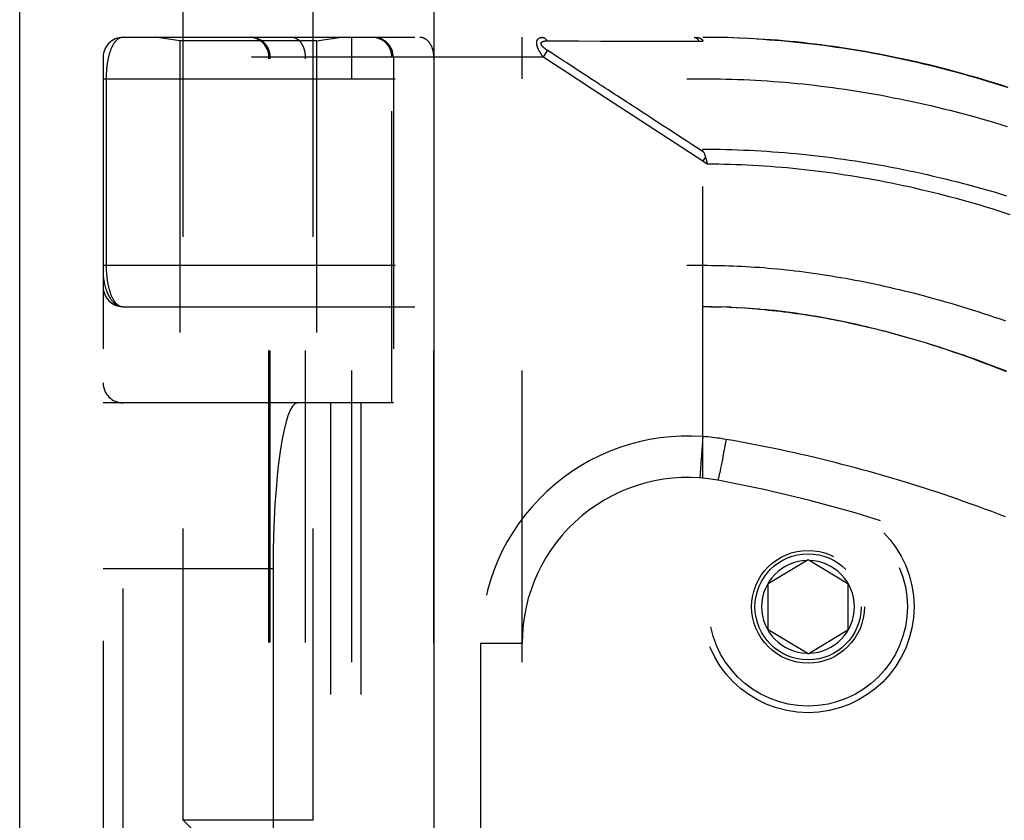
# Model space of a CAD drawing. Header units: inches. Extents: x 0 to 80, y 0 to 51.8.
# Tile 31 of 50: x 18.5 to 20, y 29.9 to 31.2. Entities that reach past the tile are written whole.
import ezdxf

# ---------------------------------------------------------------- set-up
doc = ezdxf.new("R2010")
doc.units = ezdxf.units.IN
doc.header["$LTSCALE"] = 4.4
doc.header["$MEASUREMENT"] = 0
doc.linetypes.add('HIDDEN', pattern=[0.2, 0.1, -0.1])
doc.layers.get('0').update_dxf_attribs({"linetype": 'CONTINUOUS'})
doc.layers.add('DOOR_ASSEMBLY', color=7, linetype='CONTINUOUS')

msp = doc.modelspace()

# ---------------------------------------------------------------- linework, layer by layer
at = {"color": 3, "linetype": 'Continuous'}
msp.add_line((18.5328, 17.1004), (18.5328, 35.0324), dxfattribs=at)
at = {"layer": 'DOOR_ASSEMBLY', "color": 3, "linetype": 'Continuous'}
msp.add_line((19.1578, 17.3354), (19.1578, 32.7154), dxfattribs=at)
at = {"layer": 'DOOR_ASSEMBLY', "color": 8, "linetype": 'HIDDEN'}
for p, q in [((18.7793, 29.9459), (18.7793, 31.1798)), ((18.9753, 29.9459), (18.9753, 31.1798)), ((18.6886, 31.1267), (19.5623, 31.1267)), ((18.7743, 31.1214), (18.7368, 31.1267)), ((18.7743, 31.1214), (18.7743, 30.5754)), ((18.9803, 31.1214), (18.7743, 31.1214)), ((18.9803, 31.1214), (19.0178, 31.1267)), ((18.9803, 31.1214), (18.9803, 30.5754)), ((19.0336, 28.4242), (19.0336, 31.1267)), ((19.2901, 28.4242), (19.2901, 31.1267)), ((19.3275, 31.1212), (19.3322, 31.1212)), ((19.3322, 31.1212), (19.3381, 31.1211)), ((19.3381, 31.1211), (19.37, 31.1211)), ((19.37, 31.1211), (19.3752, 31.1211)), ((19.3752, 31.1211), (19.4088, 31.121)), ((19.4088, 31.121), (19.414, 31.121)), ((19.414, 31.121), (19.4194, 31.121)), ((19.5623, 30.4619), (19.5623, 31.1267)), ((19.5716, 31.1266), (19.5623, 31.1267)), ((19.5623, 31.1267), (19.5714, 31.1266)), ((19.5809, 31.1265), (19.5714, 31.1266)), ((19.5902, 31.1264), (19.5805, 31.1265)), ((19.5996, 31.1262), (19.5896, 31.1264)), ((19.6089, 31.1259), (19.5987, 31.1262)), ((19.6182, 31.1255), (19.6078, 31.1259)), ((19.6276, 31.1251), (19.6169, 31.1256)), ((19.6369, 31.1246), (19.626, 31.1252)), ((19.3221, 31.0967), (19.3286, 31.1067)), ((19.3359, 31.102), (19.3286, 31.1067)), ((18.6586, 31.0967), (18.6586, 28.4542)), ((19.3221, 31.0967), (18.6586, 31.0967)), ((18.9085, 28.4542), (18.9085, 31.0967)), ((18.9105, 28.4542), (18.9105, 31.0967)), ((18.9636, 28.4542), (18.9636, 31.0967)), ((19.0938, 30.5754), (19.0938, 31.0967)), ((19.0961, 31.0967), (19.0961, 30.5754)), ((19.1571, 28.4542), (19.1571, 31.0967)), ((19.3304, 31.0912), (19.3221, 31.0967)), ((19.3383, 31.1004), (19.3359, 31.102)), ((19.3407, 31.0988), (19.3383, 31.1004)), ((19.3431, 31.0973), (19.3407, 31.0988)), ((19.3529, 31.0909), (19.3483, 31.0939)), ((19.353, 31.0765), (19.3304, 31.0912)), ((19.3565, 31.0886), (19.3529, 31.0909)), ((19.3955, 31.0487), (19.353, 31.0765)), ((19.3817, 31.0722), (19.3565, 31.0886)), ((18.6586, 31.0642), (19.5623, 31.0642)), ((18.6632, 31.0642), (18.6632, 30.7821)), ((19.3856, 31.0696), (19.3817, 31.0722)), ((19.5623, 30.9399), (19.3955, 31.0487)), ((19.5665, 30.9463), (19.5623, 30.9399)), ((19.5692, 30.9354), (19.5623, 30.9399)), ((19.5676, 30.9422), (19.5679, 30.9409)), ((19.5679, 30.9409), (19.5682, 30.9397)), ((19.5682, 30.9397), (19.5685, 30.9385)), ((18.6586, 30.7829), (19.5623, 30.7829)), ((18.6886, 30.7204), (19.5623, 30.7204)), ((19.5695, 30.7204), (19.5623, 30.7204)), ((19.5766, 30.7203), (19.5681, 30.7204)), ((19.5739, 30.7203), (19.5796, 30.7203)), ((19.5766, 30.7203), (19.5854, 30.7201)), ((19.5838, 30.7202), (19.5911, 30.72)), ((19.5982, 30.7197), (19.591, 30.72)), ((19.6054, 30.7195), (19.5969, 30.7198)), ((19.6027, 30.7196), (19.6085, 30.7193)), ((19.6054, 30.7195), (19.6143, 30.719)), ((19.6125, 30.7191), (19.6201, 30.7187)), ((19.6266, 30.7183), (19.6196, 30.7187)), ((19.6336, 30.7178), (19.6259, 30.7183)), ((19.0961, 30.5754), (18.6586, 30.5754)), ((18.6886, 28.9754), (18.6886, 30.5754)), ((19.0011, 30.5754), (19.0011, 28.9754)), ((19.047, 30.5754), (19.047, 28.9754)), ((19.5623, 30.5246), (19.5579, 30.4623)), ((19.5964, 30.5136), (19.5952, 30.5069)), ((19.5977, 30.5203), (19.5964, 30.5136)), ((19.5939, 30.5004), (19.5929, 30.4952)), ((19.5952, 30.5069), (19.5939, 30.5004)), ((19.591, 30.4854), (19.5901, 30.4809)), ((19.592, 30.4902), (19.591, 30.4854)), ((19.5929, 30.4952), (19.592, 30.4902)), ((19.5879, 30.4702), (19.5873, 30.4678)), ((19.5885, 30.473), (19.5879, 30.4702)), ((19.5893, 30.4768), (19.5885, 30.473)), ((19.5901, 30.4809), (19.5893, 30.4768)), ((19.5863, 30.4632), (19.5861, 30.4624)), ((19.5865, 30.4641), (19.5863, 30.4632)), ((19.5867, 30.4651), (19.5865, 30.4641)), ((19.587, 30.4661), (19.5867, 30.4651)), ((19.5873, 30.4678), (19.587, 30.4661)), ((19.6611, 30.3029), (19.7211, 30.339)), ((19.7211, 30.339), (19.7811, 30.3029)), ((18.6586, 30.3254), (18.9147, 30.3254)), ((18.9147, 30.3254), (18.9147, 29.2254)), ((19.6611, 30.2329), (19.6611, 30.3029)), ((19.7811, 30.3029), (19.7811, 30.2329)), ((19.7211, 30.1969), (19.6611, 30.2329)), ((19.7211, 30.1969), (19.7811, 30.2329)), ((19.2276, 30.2129), (19.2276, 29.3379)), ((19.2276, 30.2129), (19.2901, 30.2129)), ((18.8093, 29.9159), (18.7793, 29.9459)), ((18.9753, 29.9459), (18.7793, 29.9459))]:
    msp.add_line(p, q, dxfattribs=at)
for points in [[(18.6886, 31.1267), (18.688, 31.1266), (18.6874, 31.1266), (18.6868, 31.1265), (18.6862, 31.1264), (18.6856, 31.1263), (18.6851, 31.1261), (18.6845, 31.1259), (18.6839, 31.1257), (18.6834, 31.1255), (18.6829, 31.1252), (18.6823, 31.125), (18.6818, 31.1247), (18.6813, 31.1243), (18.6808, 31.124), (18.6803, 31.1236), (18.6798, 31.1232), (18.6793, 31.1228), (18.6788, 31.1224), (18.6784, 31.1219), (18.6779, 31.1214), (18.6775, 31.121), (18.677, 31.1204), (18.6766, 31.1199), (18.6762, 31.1194), (18.6758, 31.1188), (18.6753, 31.1183), (18.6749, 31.1177), (18.6745, 31.1171), (18.6742, 31.1165), (18.6738, 31.1158), (18.6734, 31.1152), (18.6731, 31.1145), (18.6727, 31.1139), (18.6724, 31.1132), (18.672, 31.1125), (18.6717, 31.1118), (18.6714, 31.1111), (18.671, 31.1104), (18.6707, 31.1097), (18.6704, 31.1089), (18.6701, 31.1082), (18.6698, 31.1074), (18.6696, 31.1067), (18.6693, 31.1059), (18.669, 31.1051), (18.6688, 31.1044), (18.6685, 31.1036), (18.6683, 31.1028), (18.668, 31.102), (18.6678, 31.1012), (18.6676, 31.1004), (18.6674, 31.0995), (18.6671, 31.0987), (18.6669, 31.0979), (18.6667, 31.0971), (18.6665, 31.0962), (18.6663, 31.0954), (18.6662, 31.0945), (18.666, 31.0937), (18.6658, 31.0928), (18.6657, 31.092), (18.6655, 31.0911), (18.6653, 31.0903), (18.6652, 31.0894), (18.6651, 31.0885), (18.6649, 31.0877), (18.6648, 31.0868), (18.6647, 31.086), (18.6645, 31.0851), (18.6644, 31.0842), (18.6643, 31.0834), (18.6642, 31.0825), (18.6641, 31.0816), (18.664, 31.0808), (18.6639, 31.0799), (18.6639, 31.0791), (18.6638, 31.0783), (18.6637, 31.0774), (18.6637, 31.0766), (18.6636, 31.0757), (18.6635, 31.0749), (18.6635, 31.0741), (18.6634, 31.0732), (18.6634, 31.0724), (18.6634, 31.0716), (18.6633, 31.0708), (18.6633, 31.0699), (18.6633, 31.0691), (18.6632, 31.0683), (18.6632, 31.0675), (18.6632, 31.0666), (18.6632, 31.0658), (18.6632, 31.065), (18.6632, 31.0642)], [(18.9105, 31.0967), (18.9105, 31.0973), (18.9105, 31.098), (18.9105, 31.0986), (18.9104, 31.0993), (18.9103, 31.0999), (18.9103, 31.1006), (18.9102, 31.1012), (18.9101, 31.1019), (18.91, 31.1025), (18.9098, 31.1031), (18.9097, 31.1038), (18.9095, 31.1044), (18.9093, 31.1051), (18.9091, 31.1057), (18.9089, 31.1063), (18.9087, 31.1069), (18.9085, 31.1075), (18.9083, 31.1081), (18.908, 31.1087), (18.9077, 31.1093), (18.9075, 31.1099), (18.9072, 31.1105), (18.9069, 31.1111), (18.9065, 31.1117), (18.9062, 31.1122), (18.9059, 31.1128), (18.9055, 31.1133), (18.9052, 31.1139), (18.9048, 31.1144), (18.9044, 31.1149), (18.904, 31.1154), (18.9036, 31.1159), (18.9032, 31.1164), (18.9027, 31.1169), (18.9023, 31.1174), (18.9018, 31.1179), (18.9014, 31.1183), (18.9009, 31.1188), (18.9004, 31.1192), (18.8999, 31.1196), (18.8994, 31.1201), (18.8989, 31.1205), (18.8984, 31.1208), (18.8979, 31.1212), (18.8973, 31.1216), (18.8968, 31.122), (18.8962, 31.1223), (18.8957, 31.1226), (18.8951, 31.123), (18.8945, 31.1233), (18.894, 31.1236), (18.8934, 31.1238), (18.8928, 31.1241), (18.8922, 31.1244), (18.8916, 31.1246), (18.891, 31.1248), (18.8904, 31.1251), (18.8898, 31.1253), (18.8891, 31.1255), (18.8885, 31.1256), (18.8879, 31.1258), (18.8873, 31.1259), (18.8866, 31.1261), (18.886, 31.1262), (18.8854, 31.1263), (18.8847, 31.1264), (18.8841, 31.1265), (18.8834, 31.1265), (18.8828, 31.1266), (18.8821, 31.1266), (18.8815, 31.1266), (18.8808, 31.1267)], [(18.9636, 31.0967), (18.9636, 31.0973), (18.9636, 31.098), (18.9635, 31.0986), (18.9635, 31.0993), (18.9635, 31.0999), (18.9634, 31.1006), (18.9633, 31.1012), (18.9633, 31.1019), (18.9632, 31.1025), (18.9631, 31.1031), (18.963, 31.1038), (18.9629, 31.1044), (18.9627, 31.1051), (18.9626, 31.1057), (18.9625, 31.1063), (18.9623, 31.1069), (18.9621, 31.1075), (18.962, 31.1081), (18.9618, 31.1087), (18.9616, 31.1093), (18.9614, 31.1099), (18.9612, 31.1105), (18.961, 31.1111), (18.9607, 31.1117), (18.9605, 31.1122), (18.9603, 31.1128), (18.96, 31.1133), (18.9598, 31.1139), (18.9595, 31.1144), (18.9592, 31.1149), (18.9589, 31.1154), (18.9586, 31.1159), (18.9583, 31.1164), (18.958, 31.1169), (18.9577, 31.1174), (18.9574, 31.1179), (18.957, 31.1183), (18.9567, 31.1188), (18.9564, 31.1192), (18.956, 31.1196), (18.9557, 31.1201), (18.9553, 31.1205), (18.9549, 31.1208), (18.9545, 31.1212), (18.9542, 31.1216), (18.9538, 31.122), (18.9534, 31.1223), (18.953, 31.1226), (18.9526, 31.123), (18.9522, 31.1233), (18.9518, 31.1236), (18.9513, 31.1238), (18.9509, 31.1241), (18.9505, 31.1244), (18.9501, 31.1246), (18.9496, 31.1248), (18.9492, 31.1251), (18.9488, 31.1253), (18.9483, 31.1255), (18.9479, 31.1256), (18.9474, 31.1258), (18.947, 31.1259), (18.9465, 31.1261), (18.9461, 31.1262), (18.9456, 31.1263), (18.9451, 31.1264), (18.9447, 31.1265), (18.9442, 31.1265), (18.9438, 31.1266), (18.9433, 31.1266), (18.9428, 31.1266), (18.9424, 31.1267)], [(19.0938, 31.0967), (19.0938, 31.0973), (19.0937, 31.098), (19.0937, 31.0986), (19.0936, 31.0993), (19.0936, 31.0999), (19.0935, 31.1006), (19.0934, 31.1012), (19.0933, 31.1019), (19.0932, 31.1025), (19.0931, 31.1031), (19.0929, 31.1038), (19.0928, 31.1044), (19.0926, 31.1051), (19.0924, 31.1057), (19.0922, 31.1063), (19.092, 31.1069), (19.0917, 31.1075), (19.0915, 31.1081), (19.0912, 31.1087), (19.091, 31.1093), (19.0907, 31.1099), (19.0904, 31.1105), (19.0901, 31.1111), (19.0898, 31.1117), (19.0895, 31.1122), (19.0891, 31.1128), (19.0888, 31.1133), (19.0884, 31.1139), (19.088, 31.1144), (19.0876, 31.1149), (19.0872, 31.1154), (19.0868, 31.1159), (19.0864, 31.1164), (19.086, 31.1169), (19.0855, 31.1174), (19.0851, 31.1179), (19.0846, 31.1183), (19.0841, 31.1188), (19.0837, 31.1192), (19.0832, 31.1196), (19.0827, 31.1201), (19.0821, 31.1205), (19.0816, 31.1208), (19.0811, 31.1212), (19.0806, 31.1216), (19.08, 31.122), (19.0795, 31.1223), (19.0789, 31.1226), (19.0784, 31.123), (19.0778, 31.1233), (19.0772, 31.1236), (19.0766, 31.1238), (19.076, 31.1241), (19.0754, 31.1244), (19.0748, 31.1246), (19.0742, 31.1248), (19.0736, 31.1251), (19.073, 31.1253), (19.0724, 31.1255), (19.0718, 31.1256), (19.0711, 31.1258), (19.0705, 31.1259), (19.0699, 31.1261), (19.0692, 31.1262), (19.0686, 31.1263), (19.068, 31.1264), (19.0673, 31.1265), (19.0667, 31.1265), (19.066, 31.1266), (19.0654, 31.1266), (19.0647, 31.1266), (19.0641, 31.1267)], [(19.1571, 31.0967), (19.1571, 31.0973), (19.1571, 31.098), (19.1571, 31.0986), (19.157, 31.0993), (19.157, 31.0999), (19.1569, 31.1006), (19.1569, 31.1012), (19.1568, 31.1019), (19.1567, 31.1025), (19.1566, 31.1031), (19.1565, 31.1038), (19.1564, 31.1044), (19.1563, 31.1051), (19.1561, 31.1057), (19.156, 31.1063), (19.1558, 31.1069), (19.1557, 31.1075), (19.1555, 31.1081), (19.1553, 31.1087), (19.1551, 31.1093), (19.1549, 31.1099), (19.1547, 31.1105), (19.1545, 31.1111), (19.1543, 31.1117), (19.154, 31.1122), (19.1538, 31.1128), (19.1536, 31.1133), (19.1533, 31.1139), (19.153, 31.1144), (19.1527, 31.1149), (19.1525, 31.1154), (19.1522, 31.1159), (19.1519, 31.1164), (19.1516, 31.1169), (19.1512, 31.1174), (19.1509, 31.1179), (19.1506, 31.1183), (19.1502, 31.1188), (19.1499, 31.1192), (19.1495, 31.1196), (19.1492, 31.1201), (19.1488, 31.1205), (19.1485, 31.1208), (19.1481, 31.1212), (19.1477, 31.1216), (19.1473, 31.122), (19.1469, 31.1223), (19.1465, 31.1226), (19.1461, 31.123), (19.1457, 31.1233), (19.1453, 31.1236), (19.1449, 31.1238), (19.1445, 31.1241), (19.144, 31.1244), (19.1436, 31.1246), (19.1432, 31.1248), (19.1427, 31.1251), (19.1423, 31.1253), (19.1418, 31.1255), (19.1414, 31.1256), (19.141, 31.1258), (19.1405, 31.1259), (19.1401, 31.1261), (19.1396, 31.1262), (19.1391, 31.1263), (19.1387, 31.1264), (19.1382, 31.1265), (19.1378, 31.1265), (19.1373, 31.1266), (19.1368, 31.1266), (19.1364, 31.1266), (19.1359, 31.1267)], [(19.3221, 31.0967), (19.3216, 31.0973), (19.3211, 31.0979), (19.3207, 31.0986), (19.3202, 31.0992), (19.3198, 31.0998), (19.3194, 31.1003), (19.319, 31.1009), (19.3187, 31.1015), (19.3183, 31.102), (19.318, 31.1025), (19.3177, 31.103), (19.3174, 31.1035), (19.3171, 31.104), (19.3168, 31.1045), (19.3165, 31.105), (19.3163, 31.1054), (19.316, 31.1059), (19.3158, 31.1063), (19.3156, 31.1068), (19.3153, 31.1072), (19.3151, 31.1076), (19.3149, 31.108), (19.3147, 31.1084), (19.3146, 31.1088), (19.3144, 31.1092), (19.3142, 31.1096), (19.3141, 31.11), (19.3139, 31.1104), (19.3138, 31.1108), (19.3136, 31.1111), (19.3135, 31.1115), (19.3134, 31.1118), (19.3133, 31.1122), (19.3131, 31.1125), (19.313, 31.1129), (19.3129, 31.1132), (19.3128, 31.1135), (19.3128, 31.1139), (19.3127, 31.1142), (19.3126, 31.1145), (19.3125, 31.1148), (19.3125, 31.1151), (19.3124, 31.1154), (19.3123, 31.1157), (19.3123, 31.116), (19.3123, 31.1163), (19.3122, 31.1166), (19.3122, 31.1169), (19.3122, 31.1172), (19.3121, 31.1175), (19.3121, 31.1177), (19.3121, 31.118), (19.3121, 31.1183), (19.3121, 31.1185), (19.3121, 31.1188), (19.3121, 31.1191), (19.3121, 31.1193), (19.3122, 31.1196), (19.3122, 31.1198), (19.3122, 31.12), (19.3122, 31.1203), (19.3123, 31.1205), (19.3123, 31.1207), (19.3124, 31.121), (19.3124, 31.1212), (19.3125, 31.1214), (19.3126, 31.1216), (19.3127, 31.1218), (19.3127, 31.1221), (19.3128, 31.1223), (19.3129, 31.1225), (19.313, 31.1227), (19.3131, 31.1229), (19.3132, 31.1231), (19.3133, 31.1232), (19.3135, 31.1234), (19.3136, 31.1236), (19.3137, 31.1238), (19.3139, 31.124), (19.314, 31.1241), (19.3142, 31.1243), (19.3143, 31.1245), (19.3145, 31.1246), (19.3147, 31.1248), (19.3149, 31.1249), (19.3151, 31.1251), (19.3153, 31.1252), (19.3155, 31.1254), (19.3157, 31.1255), (19.316, 31.1256), (19.3162, 31.1257), (19.3165, 31.1259), (19.3168, 31.126), (19.3171, 31.1261), (19.3174, 31.1262), (19.3177, 31.1263), (19.318, 31.1264), (19.3184, 31.1264), (19.3188, 31.1265), (19.3191, 31.1266), (19.3195, 31.1266), (19.32, 31.1266), (19.3204, 31.1266), (19.3209, 31.1267)], [(19.3286, 31.1067), (19.3281, 31.107), (19.3277, 31.1073), (19.3272, 31.1076), (19.3268, 31.1079), (19.3264, 31.1082), (19.326, 31.1085), (19.3256, 31.1088), (19.3252, 31.1091), (19.3249, 31.1093), (19.3245, 31.1096), (19.3242, 31.1098), (19.3239, 31.1101), (19.3236, 31.1103), (19.3233, 31.1106), (19.3231, 31.1108), (19.3228, 31.111), (19.3226, 31.1113), (19.3223, 31.1115), (19.3221, 31.1117), (19.3219, 31.1119), (19.3217, 31.1121), (19.3215, 31.1123), (19.3213, 31.1125), (19.3211, 31.1127), (19.3209, 31.1129), (19.3208, 31.1131), (19.3206, 31.1133), (19.3205, 31.1134), (19.3203, 31.1136), (19.3202, 31.1138), (19.32, 31.114), (19.3199, 31.1142), (19.3198, 31.1143), (19.3197, 31.1145), (19.3196, 31.1147), (19.3195, 31.1148), (19.3194, 31.115), (19.3193, 31.1151), (19.3192, 31.1153), (19.3191, 31.1154), (19.3191, 31.1156), (19.319, 31.1157), (19.3189, 31.1159), (19.3189, 31.116), (19.3188, 31.1162), (19.3188, 31.1163), (19.3188, 31.1165), (19.3187, 31.1166), (19.3187, 31.1167), (19.3187, 31.1169), (19.3187, 31.117), (19.3186, 31.1171), (19.3186, 31.1173), (19.3186, 31.1174), (19.3186, 31.1175), (19.3187, 31.1176), (19.3187, 31.1177), (19.3187, 31.1179), (19.3187, 31.118), (19.3188, 31.1181), (19.3188, 31.1182), (19.3188, 31.1183), (19.3189, 31.1184), (19.3189, 31.1185), (19.319, 31.1186), (19.3191, 31.1188), (19.3191, 31.1189), (19.3192, 31.119), (19.3193, 31.1191), (19.3194, 31.1192), (19.3195, 31.1192), (19.3196, 31.1193), (19.3197, 31.1194), (19.3198, 31.1195), (19.3199, 31.1196), (19.32, 31.1197), (19.3202, 31.1198), (19.3203, 31.1199), (19.3204, 31.12), (19.3206, 31.12), (19.3207, 31.1201), (19.3209, 31.1202), (19.3211, 31.1203), (19.3213, 31.1203), (19.3215, 31.1204), (19.3217, 31.1205), (19.3219, 31.1205), (19.3221, 31.1206), (19.3223, 31.1207), (19.3226, 31.1207), (19.3228, 31.1208), (19.3231, 31.1208), (19.3234, 31.1209), (19.3236, 31.1209), (19.3239, 31.121), (19.3243, 31.121), (19.3246, 31.1211), (19.325, 31.1211), (19.3253, 31.1211), (19.3257, 31.1212), (19.3261, 31.1212), (19.3266, 31.1212), (19.327, 31.1212), (19.3275, 31.1212)], [(19.3209, 31.1267), (19.3211, 31.1267), (19.3213, 31.1266), (19.3215, 31.1266), (19.3218, 31.1266), (19.322, 31.1265), (19.3222, 31.1265), (19.3224, 31.1264), (19.3226, 31.1263), (19.3228, 31.1262), (19.3231, 31.1262), (19.3233, 31.126), (19.3235, 31.1259), (19.3237, 31.1258), (19.3239, 31.1257), (19.3241, 31.1255), (19.3243, 31.1254), (19.3245, 31.1252), (19.3247, 31.1251), (19.3249, 31.1249), (19.3251, 31.1247), (19.3253, 31.1245), (19.3255, 31.1243), (19.3257, 31.1241), (19.3258, 31.1238), (19.326, 31.1236), (19.3262, 31.1234), (19.3264, 31.1231), (19.3265, 31.1229), (19.3267, 31.1226), (19.3269, 31.1223), (19.327, 31.1221), (19.3272, 31.1218), (19.3273, 31.1215), (19.3275, 31.1212)], [(19.4194, 31.121), (19.4223, 31.121), (19.4253, 31.121), (19.4285, 31.121), (19.4318, 31.121), (19.4353, 31.121), (19.4427, 31.121)], [(19.4427, 31.121), (19.4466, 31.121), (19.4505, 31.121), (19.4543, 31.121), (19.4582, 31.121), (19.4619, 31.121), (19.4657, 31.121), (19.4695, 31.121), (19.4733, 31.121), (19.4773, 31.121), (19.4813, 31.121), (19.4855, 31.121), (19.5138, 31.121)], [(19.5138, 31.121), (19.5191, 31.121), (19.5246, 31.121), (19.5304, 31.121), (19.5364, 31.121), (19.5427, 31.121), (19.5493, 31.121), (19.5562, 31.121)], [(19.5496, 31.1267), (19.5498, 31.1267), (19.55, 31.1266), (19.5502, 31.1266), (19.5505, 31.1266), (19.5507, 31.1265), (19.5509, 31.1265), (19.5511, 31.1264), (19.5514, 31.1263), (19.5516, 31.1262), (19.5518, 31.1261), (19.552, 31.126), (19.5522, 31.1259), (19.5524, 31.1258), (19.5526, 31.1256), (19.5528, 31.1255), (19.5531, 31.1253), (19.5533, 31.1252), (19.5535, 31.125), (19.5537, 31.1248), (19.5539, 31.1246), (19.554, 31.1244), (19.5542, 31.1242), (19.5544, 31.124), (19.5546, 31.1237), (19.5548, 31.1235), (19.555, 31.1233), (19.5551, 31.123), (19.5553, 31.1227), (19.5555, 31.1225), (19.5556, 31.1222), (19.5558, 31.1219), (19.5559, 31.1216), (19.5561, 31.1213), (19.5562, 31.121)], [(19.5496, 31.1267), (19.5502, 31.1267), (19.5507, 31.1266), (19.5513, 31.1266), (19.5518, 31.1266), (19.5524, 31.1265), (19.5529, 31.1265), (19.5533, 31.1265), (19.5538, 31.1264), (19.5543, 31.1263), (19.5547, 31.1263), (19.5551, 31.1262), (19.5555, 31.1261), (19.5559, 31.126), (19.5562, 31.126), (19.5566, 31.1259), (19.5569, 31.1258), (19.5572, 31.1257), (19.5575, 31.1256), (19.5578, 31.1255), (19.5581, 31.1254), (19.5584, 31.1253), (19.5586, 31.1252), (19.5589, 31.1251), (19.5591, 31.125), (19.5593, 31.1249), (19.5595, 31.1248), (19.5597, 31.1246), (19.5599, 31.1245), (19.5601, 31.1244), (19.5603, 31.1243), (19.5604, 31.1242), (19.5606, 31.1241), (19.5607, 31.124), (19.5609, 31.1238), (19.561, 31.1237), (19.5611, 31.1236), (19.5612, 31.1235), (19.5614, 31.1233), (19.5615, 31.1232), (19.5616, 31.1231), (19.5616, 31.123), (19.5617, 31.1228), (19.5618, 31.1227), (19.5619, 31.1226), (19.562, 31.1224), (19.562, 31.1223), (19.5621, 31.1222), (19.5621, 31.122), (19.5622, 31.1219), (19.5622, 31.1217), (19.5623, 31.1216), (19.5623, 31.1215), (19.5623, 31.1213), (19.5623, 31.1211), (19.5623, 31.121), (19.5623, 31.1208)], [(19.5562, 31.121), (19.5572, 31.121), (19.5583, 31.121), (19.5593, 31.121), (19.5603, 31.1209), (19.5613, 31.1209), (19.5623, 31.1208)], [(20.0229, 31.0511), (20.0129, 31.0543), (20.0028, 31.0575), (19.9928, 31.0605), (19.9828, 31.0635), (19.9729, 31.0665), (19.9629, 31.0693), (19.953, 31.0721), (19.9431, 31.0748), (19.9332, 31.0774), (19.9234, 31.08), (19.9135, 31.0825), (19.9037, 31.0849), (19.894, 31.0872), (19.8842, 31.0895), (19.8745, 31.0917), (19.8648, 31.0938), (19.8551, 31.0959), (19.8454, 31.0978), (19.8358, 31.0998), (19.8261, 31.1016), (19.8165, 31.1034), (19.8069, 31.1051), (19.7974, 31.1068), (19.7878, 31.1083), (19.7783, 31.1098), (19.7688, 31.1113), (19.7593, 31.1127), (19.7498, 31.114), (19.7403, 31.1152), (19.7309, 31.1164), (19.7214, 31.1175), (19.712, 31.1186), (19.7026, 31.1196), (19.6932, 31.1205), (19.6838, 31.1213), (19.6744, 31.1221), (19.665, 31.1228), (19.6556, 31.1235), (19.6463, 31.1241), (19.6351, 31.1247)], [(19.6442, 31.1242), (19.6533, 31.1237), (19.6624, 31.123), (19.6716, 31.1223), (19.6807, 31.1216), (19.6899, 31.1208), (19.6991, 31.1199), (19.7082, 31.119), (19.7174, 31.118), (19.7266, 31.1169), (19.7358, 31.1158), (19.7451, 31.1146), (19.7543, 31.1133), (19.7636, 31.112), (19.7729, 31.1107), (19.7821, 31.1092), (19.7914, 31.1077), (19.8008, 31.1062), (19.8101, 31.1045), (19.8195, 31.1028), (19.8289, 31.1011), (19.8383, 31.0992), (19.8477, 31.0973), (19.8571, 31.0954), (19.8666, 31.0933), (19.8761, 31.0912), (19.8856, 31.0891), (19.8951, 31.0868), (19.9046, 31.0845), (19.9142, 31.0822), (19.9238, 31.0797), (19.9334, 31.0772), (19.9431, 31.0746), (19.9527, 31.072), (19.9624, 31.0693), (19.9721, 31.0665), (19.9819, 31.0636), (19.9917, 31.0607), (20.0015, 31.0576), (20.0112, 31.0546), (20.021, 31.0514)], [(19.3483, 31.0939), (19.3469, 31.0948), (19.3456, 31.0957), (19.3431, 31.0973)], [(19.4231, 31.0451), (19.4198, 31.0473), (19.4165, 31.0495), (19.4132, 31.0516), (19.4101, 31.0537), (19.407, 31.0556), (19.4041, 31.0575), (19.4013, 31.0594), (19.3987, 31.0611), (19.3962, 31.0627), (19.3939, 31.0642), (19.3917, 31.0656), (19.3896, 31.067), (19.3856, 31.0696)], [(19.5623, 31.0642), (19.5712, 31.0641), (19.58, 31.064), (19.5889, 31.0639), (19.5977, 31.0637), (19.6066, 31.0635), (19.6155, 31.0632), (19.6243, 31.0628), (19.6332, 31.0624), (19.6421, 31.062), (19.651, 31.0614), (19.6599, 31.0609), (19.6688, 31.0602), (19.6777, 31.0595), (19.6866, 31.0588), (19.6956, 31.058), (19.7045, 31.0572), (19.7135, 31.0563), (19.7225, 31.0553), (19.7315, 31.0543), (19.7405, 31.0532), (19.7495, 31.052), (19.7586, 31.0509), (19.7676, 31.0496), (19.7767, 31.0483), (19.7858, 31.0469), (19.7949, 31.0455), (19.8041, 31.044), (19.8132, 31.0425), (19.8224, 31.0408), (19.8316, 31.0392), (19.8409, 31.0374), (19.8501, 31.0356), (19.8594, 31.0338), (19.8687, 31.0319), (19.8781, 31.0299), (19.8874, 31.0278), (19.8968, 31.0257), (19.9062, 31.0236), (19.9157, 31.0213), (19.9251, 31.019), (19.9346, 31.0167), (19.9442, 31.0142), (19.9537, 31.0117), (19.9633, 31.0092), (19.9729, 31.0065), (19.9826, 31.0038), (19.9922, 31.0011), (20.0019, 30.9982), (20.0117, 30.9953), (20.0214, 30.9923)], [(19.4336, 31.0383), (19.4301, 31.0406), (19.4231, 31.0451)], [(19.4866, 31.0038), (19.4821, 31.0067), (19.4778, 31.0095), (19.4737, 31.0122), (19.4698, 31.0147), (19.4661, 31.0172), (19.4624, 31.0196), (19.4588, 31.0219), (19.4552, 31.0243), (19.4516, 31.0266), (19.448, 31.0289), (19.4444, 31.0313), (19.4336, 31.0383)], [(19.5132, 30.9864), (19.5017, 30.9939), (19.4964, 30.9974), (19.4866, 31.0038)], [(19.54, 30.969), (19.526, 30.9781), (19.5132, 30.9864)], [(19.5636, 30.9536), (19.5554, 30.959), (19.5475, 30.9641), (19.54, 30.969)], [(19.5635, 30.9538), (19.5633, 30.9541), (19.5632, 30.9543), (19.5631, 30.9545), (19.563, 30.9548), (19.563, 30.955), (19.5629, 30.9552), (19.5628, 30.9554), (19.5627, 30.9556), (19.5627, 30.9559), (19.5626, 30.9561), (19.5625, 30.9563), (19.5625, 30.9565), (19.5625, 30.9567), (19.5624, 30.9569), (19.5624, 30.9571), (19.5624, 30.9574), (19.5624, 30.9576), (19.5623, 30.9578), (19.5623, 30.958)], [(19.5623, 30.958), (19.5711, 30.958), (19.5799, 30.9579), (19.5887, 30.9578), (19.5975, 30.9576), (19.6063, 30.9573), (19.6151, 30.9571), (19.6239, 30.9567), (19.6327, 30.9563), (19.6415, 30.9559), (19.6503, 30.9554), (19.6591, 30.9548), (19.668, 30.9542), (19.6768, 30.9536), (19.6856, 30.9529), (19.6945, 30.9521), (19.7033, 30.9513), (19.7122, 30.9504), (19.7211, 30.9495), (19.7299, 30.9485), (19.7388, 30.9475), (19.7477, 30.9464), (19.7566, 30.9453), (19.7656, 30.9441), (19.7745, 30.9429), (19.7834, 30.9416), (19.7924, 30.9402), (19.8013, 30.9388), (19.8103, 30.9373), (19.8193, 30.9358), (19.8283, 30.9342), (19.8373, 30.9326), (19.8463, 30.9309), (19.8553, 30.9292), (19.8644, 30.9273), (19.8734, 30.9255), (19.8825, 30.9236), (19.8916, 30.9216), (19.9007, 30.9196), (19.9098, 30.9175), (19.9189, 30.9153), (19.928, 30.9131), (19.9372, 30.9109), (19.9464, 30.9085), (19.9555, 30.9062), (19.9647, 30.9037), (19.9739, 30.9012), (19.9831, 30.8987), (19.9923, 30.896), (20.0016, 30.8934), (20.0108, 30.8906), (20.0201, 30.8878)], [(19.5635, 30.9538), (19.5638, 30.9531), (19.564, 30.9527), (19.5643, 30.9522), (19.5645, 30.9517), (19.5647, 30.9512), (19.5649, 30.9506), (19.5651, 30.9501), (19.5653, 30.9496), (19.5655, 30.9491), (19.5657, 30.9485), (19.5659, 30.948), (19.5661, 30.9474), (19.5663, 30.9468), (19.5665, 30.9463)], [(19.5665, 30.9463), (19.5666, 30.9457), (19.5668, 30.9451), (19.567, 30.9445), (19.5671, 30.9439), (19.5673, 30.9433), (19.5675, 30.9428), (19.5676, 30.9422)], [(19.5685, 30.9385), (19.5691, 30.936), (19.5692, 30.9354)], [(20.0257, 30.8592), (20.0166, 30.8621), (20.0076, 30.865), (19.9986, 30.8678), (19.9895, 30.8706), (19.9805, 30.8733), (19.9715, 30.8759), (19.9625, 30.8785), (19.9536, 30.881), (19.9446, 30.8834), (19.9356, 30.8858), (19.9267, 30.8882), (19.9178, 30.8904), (19.9089, 30.8927), (19.8999, 30.8948), (19.8911, 30.8969), (19.8822, 30.899), (19.8733, 30.901), (19.8645, 30.9029), (19.8556, 30.9047), (19.8468, 30.9066), (19.838, 30.9083), (19.8292, 30.91), (19.8204, 30.9117), (19.8116, 30.9132), (19.8028, 30.9148), (19.7941, 30.9162), (19.7853, 30.9176), (19.7766, 30.919), (19.7678, 30.9203), (19.7591, 30.9216), (19.7504, 30.9228), (19.7417, 30.9239), (19.733, 30.925), (19.7244, 30.926), (19.7157, 30.927), (19.707, 30.9279), (19.6984, 30.9288), (19.6897, 30.9296), (19.6811, 30.9303), (19.6725, 30.931), (19.6639, 30.9317), (19.6552, 30.9323), (19.6466, 30.9328), (19.638, 30.9333), (19.6294, 30.9338), (19.6208, 30.9342), (19.6122, 30.9345), (19.6036, 30.9348), (19.595, 30.935), (19.5864, 30.9352), (19.5778, 30.9353), (19.5692, 30.9354)], [(18.6632, 30.7821), (18.6632, 30.7813), (18.6632, 30.7804), (18.6632, 30.7796), (18.6632, 30.7788), (18.6633, 30.778), (18.6633, 30.7771), (18.6633, 30.7763), (18.6634, 30.7755), (18.6634, 30.7746), (18.6634, 30.7738), (18.6635, 30.773), (18.6635, 30.7721), (18.6636, 30.7713), (18.6637, 30.7704), (18.6637, 30.7696), (18.6638, 30.7687), (18.6639, 30.7678), (18.664, 30.767), (18.6641, 30.7661), (18.6641, 30.7652), (18.6642, 30.7643), (18.6644, 30.7635), (18.6645, 30.7626), (18.6646, 30.7617), (18.6647, 30.7608), (18.6648, 30.7599), (18.665, 30.759), (18.6651, 30.7581), (18.6653, 30.7573), (18.6654, 30.7564), (18.6656, 30.7555), (18.6657, 30.7546), (18.6659, 30.7538), (18.6661, 30.7529), (18.6663, 30.752), (18.6665, 30.7512), (18.6667, 30.7503), (18.6669, 30.7495), (18.6671, 30.7486), (18.6673, 30.7478), (18.6675, 30.7469), (18.6677, 30.7461), (18.668, 30.7453), (18.6682, 30.7445), (18.6685, 30.7436), (18.6687, 30.7428), (18.669, 30.742), (18.6693, 30.7412), (18.6695, 30.7404), (18.6698, 30.7397), (18.6701, 30.7389), (18.6704, 30.7381), (18.6707, 30.7374), (18.6711, 30.7366), (18.6714, 30.7359), (18.6717, 30.7352), (18.6721, 30.7345), (18.6724, 30.7338), (18.6728, 30.7331), (18.6731, 30.7324), (18.6735, 30.7317), (18.6739, 30.7311), (18.6743, 30.7304), (18.6747, 30.7298), (18.6751, 30.7292), (18.6755, 30.7286), (18.6759, 30.728), (18.6763, 30.7274), (18.6768, 30.7269), (18.6772, 30.7264), (18.6777, 30.7259), (18.6782, 30.7254), (18.6786, 30.7249), (18.6791, 30.7244), (18.6796, 30.724), (18.6801, 30.7236), (18.6806, 30.7232), (18.6811, 30.7228), (18.6817, 30.7225), (18.6822, 30.7222), (18.6827, 30.7219), (18.6833, 30.7216), (18.6838, 30.7214), (18.6844, 30.7211), (18.685, 30.721), (18.6856, 30.7208), (18.6861, 30.7207), (18.6867, 30.7205), (18.6874, 30.7205), (18.688, 30.7204), (18.6886, 30.7204)], [(19.5623, 30.7829), (19.5689, 30.7829), (19.5754, 30.7828), (19.582, 30.7827), (19.5885, 30.7826), (19.5951, 30.7824), (19.6016, 30.7822), (19.6082, 30.782), (19.6147, 30.7817), (19.6213, 30.7814), (19.6279, 30.7811), (19.6345, 30.7807), (19.6411, 30.7802), (19.6478, 30.7798), (19.6544, 30.7793), (19.6611, 30.7787), (19.6677, 30.7781), (19.6744, 30.7775), (19.6811, 30.7769), (19.6879, 30.7762), (19.6946, 30.7754), (19.7014, 30.7746), (19.7082, 30.7738), (19.7151, 30.773), (19.7219, 30.7721), (19.7288, 30.7711), (19.7357, 30.7701), (19.7426, 30.7691), (19.7496, 30.768), (19.7566, 30.7669), (19.7636, 30.7657), (19.7707, 30.7645), (19.7778, 30.7633), (19.7849, 30.762), (19.7921, 30.7606), (19.7993, 30.7592), (19.8066, 30.7578), (19.8139, 30.7563), (19.8212, 30.7548), (19.8285, 30.7532), (19.8359, 30.7516), (19.8434, 30.7499), (19.8509, 30.7481), (19.8584, 30.7463), (19.866, 30.7445), (19.8736, 30.7426), (19.8813, 30.7407), (19.889, 30.7387), (19.8967, 30.7366), (19.9046, 30.7345), (19.9124, 30.7324), (19.9203, 30.7301), (19.9283, 30.7279), (19.9363, 30.7255), (19.9443, 30.7231), (19.9524, 30.7207), (19.9605, 30.7182), (19.9687, 30.7156), (19.977, 30.713), (19.9853, 30.7103), (19.9936, 30.7076), (20.002, 30.7047), (20.0105, 30.7019), (20.0189, 30.6989)], [(18.6586, 30.7704), (18.6586, 30.7698), (18.6586, 30.7692), (18.6586, 30.7685), (18.6587, 30.7678), (18.6587, 30.767), (18.6588, 30.7662), (18.6589, 30.7653), (18.659, 30.7644), (18.6591, 30.7633), (18.6593, 30.7621), (18.6595, 30.7609), (18.6597, 30.7595), (18.66, 30.7579), (18.6603, 30.7563), (18.6607, 30.7545), (18.6612, 30.7525), (18.6618, 30.7505), (18.6624, 30.7485), (18.663, 30.7466), (18.6636, 30.7447), (18.6643, 30.743), (18.6649, 30.7414), (18.6656, 30.7399), (18.6663, 30.7384), (18.6669, 30.7371), (18.6676, 30.7358), (18.6683, 30.7346), (18.669, 30.7335), (18.6697, 30.7324), (18.6704, 30.7314), (18.6711, 30.7304), (18.6718, 30.7295), (18.6725, 30.7287), (18.6732, 30.7279), (18.6739, 30.7272), (18.6747, 30.7265), (18.6754, 30.7258), (18.6761, 30.7252), (18.6768, 30.7246), (18.6775, 30.7241), (18.6782, 30.7236), (18.6789, 30.7232), (18.6796, 30.7228), (18.6803, 30.7224), (18.681, 30.7221), (18.6817, 30.7218), (18.6824, 30.7215), (18.6831, 30.7213), (18.6838, 30.7211), (18.6845, 30.7209), (18.6852, 30.7207), (18.6859, 30.7206), (18.6866, 30.7205), (18.6872, 30.7205), (18.6879, 30.7204), (18.6886, 30.7204)], [(19.6478, 30.7167), (19.6406, 30.7173), (19.6318, 30.7179)], [(19.6376, 30.7175), (19.6435, 30.717), (19.6494, 30.7165)], [(19.6478, 30.7167), (19.6553, 30.716), (19.6612, 30.7154), (19.6671, 30.7148), (19.6731, 30.7142), (19.6791, 30.7135), (19.6851, 30.7128), (19.6911, 30.712), (19.6972, 30.7112), (19.7033, 30.7104), (19.7094, 30.7095), (19.7155, 30.7086), (19.7217, 30.7076), (19.7279, 30.7066), (19.7341, 30.7056), (19.7404, 30.7045), (19.7467, 30.7034), (19.7531, 30.7022), (19.7594, 30.701), (19.7659, 30.6997), (19.7723, 30.6984), (19.7788, 30.6971), (19.7853, 30.6957), (19.7919, 30.6943), (19.7985, 30.6928), (19.8052, 30.6912), (19.8119, 30.6897), (19.8187, 30.688), (19.8255, 30.6864), (19.8323, 30.6846), (19.8392, 30.6829), (19.8461, 30.681), (19.8531, 30.6792), (19.8601, 30.6772), (19.8672, 30.6752), (19.8744, 30.6732), (19.8815, 30.6711), (19.8888, 30.669), (19.8961, 30.6668), (19.9034, 30.6645), (19.9108, 30.6622), (19.9183, 30.6598), (19.9258, 30.6574), (19.9333, 30.6549), (19.9409, 30.6524), (19.9486, 30.6498), (19.9563, 30.6471), (19.9641, 30.6444), (19.9719, 30.6416), (19.9798, 30.6387), (19.9877, 30.6358), (19.9957, 30.6329), (20.0037, 30.6298), (20.0118, 30.6267), (20.0199, 30.6236)], [(19.6863, 30.7126), (19.6783, 30.7136), (19.6703, 30.7145), (19.6626, 30.7153), (19.6551, 30.716)], [(20.0203, 30.6223), (20.0132, 30.6251), (20.0061, 30.6279), (19.999, 30.6306), (19.992, 30.6333), (19.9849, 30.6359), (19.9779, 30.6385), (19.9709, 30.6411), (19.9639, 30.6436), (19.9569, 30.6461), (19.95, 30.6486), (19.943, 30.651), (19.9361, 30.6533), (19.9291, 30.6557), (19.9222, 30.658), (19.9153, 30.6602), (19.9083, 30.6625), (19.9014, 30.6647), (19.8945, 30.6668), (19.8875, 30.6689), (19.8805, 30.671), (19.8735, 30.6731), (19.8665, 30.6751), (19.8595, 30.6771), (19.8524, 30.6791), (19.8453, 30.681), (19.8383, 30.6829), (19.8311, 30.6847), (19.824, 30.6865), (19.8168, 30.6883), (19.8096, 30.69), (19.8024, 30.6917), (19.7951, 30.6934), (19.7878, 30.695), (19.7804, 30.6966), (19.7729, 30.6982), (19.7654, 30.6997), (19.7577, 30.7012), (19.75, 30.7027), (19.7421, 30.7041), (19.7343, 30.7055), (19.7263, 30.7068), (19.7184, 30.7081), (19.7104, 30.7093), (19.7023, 30.7105), (19.6943, 30.7116), (19.6863, 30.7126)], [(19.5977, 30.5203), (19.5941, 30.5209), (19.5907, 30.5215), (19.5874, 30.522), (19.5841, 30.5224), (19.5807, 30.5229), (19.5771, 30.5233), (19.5735, 30.5237), (19.5698, 30.524), (19.5661, 30.5243), (19.5623, 30.5246)], [(20.0185, 30.4037), (20.0082, 30.4076), (19.998, 30.4115), (19.9877, 30.4153), (19.9774, 30.419), (19.9672, 30.4228), (19.9569, 30.4264), (19.9466, 30.43), (19.9364, 30.4335), (19.9261, 30.437), (19.9158, 30.4405), (19.9055, 30.4438), (19.8953, 30.4471), (19.885, 30.4504), (19.8747, 30.4536), (19.8644, 30.4568), (19.8542, 30.4599), (19.8439, 30.4629), (19.8336, 30.4659), (19.8234, 30.4688), (19.8131, 30.4717), (19.8029, 30.4745), (19.7926, 30.4773), (19.7824, 30.48), (19.7721, 30.4827), (19.7619, 30.4853), (19.7516, 30.4879), (19.7414, 30.4904), (19.7312, 30.4928), (19.7209, 30.4953), (19.7107, 30.4976), (19.7005, 30.4999), (19.6903, 30.5022), (19.68, 30.5044), (19.6698, 30.5065), (19.6596, 30.5086), (19.6494, 30.5107), (19.6391, 30.5127), (19.6287, 30.5147), (19.6184, 30.5166), (19.608, 30.5185), (19.5977, 30.5203)], [(19.5861, 30.4624), (19.5859, 30.4617), (19.5858, 30.4614), (19.5857, 30.4611), (19.5857, 30.4608), (19.5856, 30.4605), (19.5855, 30.4603), (19.5854, 30.46), (19.5854, 30.4598), (19.5853, 30.4596), (19.5852, 30.4595), (19.5852, 30.4593), (19.5851, 30.4592), (19.5851, 30.4591), (19.585, 30.459), (19.585, 30.4589), (19.585, 30.4589), (19.5849, 30.4589), (19.5849, 30.4589)]]:
    msp.add_lwpolyline(points, dxfattribs=at)
for radius in [0.1598, 0.1598, 0.1498, 0.085, 0.08]:
    msp.add_circle((19.7211, 30.2679), radius, dxfattribs=at)
for centre, radius, start, end in [((18.6886, 31.0967), 0.03, 90, 180), ((18.8785, 31.0967), 0.03, 0, 90), ((19.0661, 31.0967), 0.03, 0, 90), ((18.6886, 30.7504), 0.03, 180, 269.9999), ((18.6886, 30.6054), 0.03, 180, 270), ((19.5401, 30.2129), 0.3125, 85.9125, 180), ((19.5401, 30.2129), 0.25, 79.6658, 180), ((19.2261, 28.4913), 2, 47.2041, 79.6658), ((19.7211, 30.2679), 0.07, 91.4692, 268.5308), ((19.7211, 30.2679), 0.07, 271.4692, 88.5308)]:
    msp.add_arc(centre, radius, start, end, dxfattribs=at)
msp.add_ellipse((18.9515, 30.3254), major_axis=(0, 0.25), ratio=0.146965, start_param=0, end_param=1.570796, dxfattribs=at)

doc.saveas('drawing.dxf')
